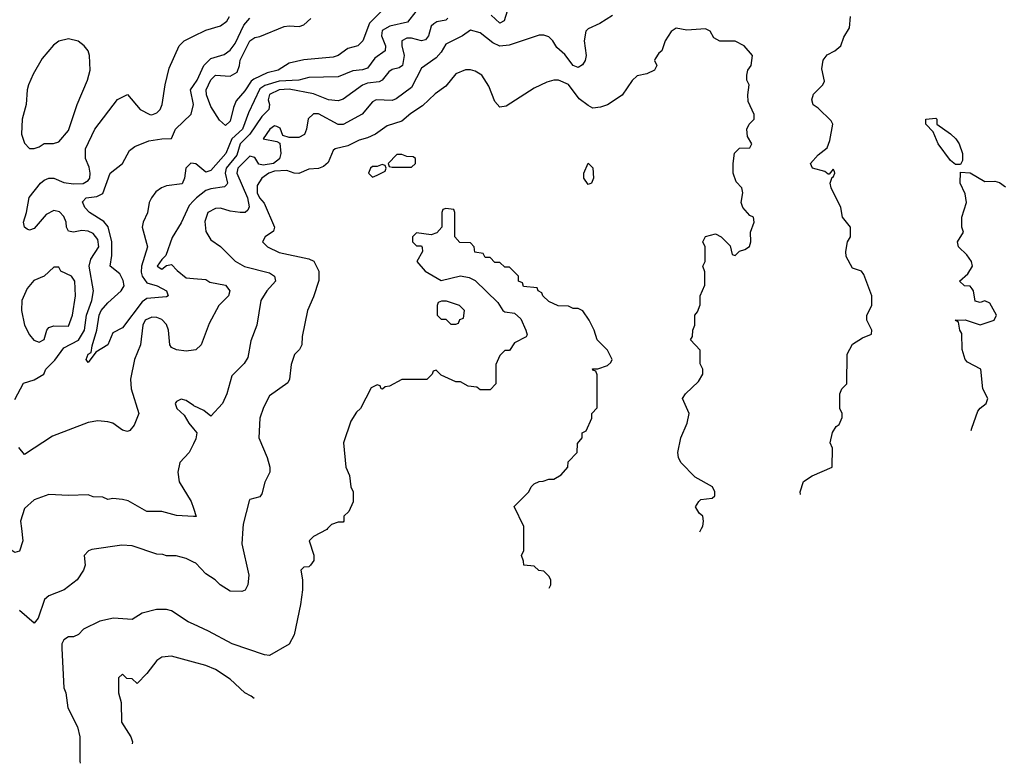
# Model space of a CAD drawing. Header units: inches. Extents: x 2380053 to 2584298, y 380219 to 546618.
# Tile 15 of 256: x 2399290 to 2403309, y 449042 to 452076. Entities that reach past the tile are written whole.
import ezdxf

# ---------------------------------------------------------------- set-up
doc = ezdxf.new("R2010")
doc.units = ezdxf.units.IN
doc.header["$MEASUREMENT"] = 0
for name, color, linetype in [('C3494', 7, 'Continuous'), ('C3495', 7, 'Continuous'), ('C4404', 7, 'Continuous'), ('C4405', 7, 'Continuous')]:
    doc.layers.add(name, color=color, linetype=linetype)

msp = doc.modelspace()

# ---------------------------------------------------------------- linework, layer by layer
at = {"layer": 'C3494', "color": 2}
for points, elevation in [([(2399297.3, 450000), (2399302.8, 449950), (2399290, 449908), (2399270, 449902), (2399250, 449915.3), (2399210, 449928), (2399156.4, 449956.4), (2399130, 449958), (2399110, 449966), (2399050, 449958), (2399030, 449948), (2399012.7, 449947.3), (2398990, 449938), (2398967.3, 449947.3), (2398948.4, 449968.4), (2398947.3, 449987.3), (2398942.1, 450000)], 90), ([(2400000, 449863), (2399970, 449878), (2399928.4, 449888.4), (2399890, 449888.7), (2399874.6, 449894.6), (2399850, 449895.3), (2399750, 449929.2), (2399707.5, 449932.5), (2399585.4, 449914.6), (2399571.6, 449908.4), (2399554, 449890), (2399558, 449850), (2399551.3, 449830), (2399524.7, 449790), (2399472, 449750), (2399410, 449725.2), (2399391, 449710), (2399366, 449634), (2399350, 449613.2), (2399290, 449666)], 94), ([(2400000, 449609), (2399978.6, 449618.6), (2399910, 449664), (2399889.1, 449669.1), (2399848.9, 449668.9), (2399790, 449654), (2399750, 449629), (2399673.6, 449633.6), (2399618, 449622), (2399551.1, 449588.9), (2399530, 449568), (2399510, 449558), (2399490, 449558), (2399470, 449546), (2399462, 449530), (2399462, 449510), (2399470.6, 449350), (2399479.1, 449330), (2399487.5, 449267.5), (2399526, 449190), (2399536, 449150), (2399536, 449050), (2399537.7, 449041.8)], 98), ([(2400000, 449454.7), (2399910, 449479), (2399870, 449475.3), (2399850, 449462), (2399810, 449408), (2399770, 449368), (2399750, 449386), (2399727.3, 449387.3), (2399710, 449406), (2399694, 449390), (2399694, 449330), (2399704.7, 449290), (2399706, 449210), (2399744.7, 449150), (2399751, 449130), (2399750, 449121.1)], 102)]:
    msp.add_lwpolyline(points, dxfattribs=dict(at, elevation=elevation))
at = {"layer": 'C3495', "color": 2}
for points, elevation in [([(2399270, 450526), (2399306.6, 450593.4), (2399350, 450606.8), (2399388.7, 450630), (2399397.2, 450650), (2399433.2, 450686.8), (2399470, 450737.1), (2399530, 450768.8), (2399555.1, 450810), (2399562.4, 450870), (2399585.1, 450930), (2399591.2, 450970), (2399574.3, 451070), (2399581.3, 451098.7), (2399612.8, 451150), (2399610, 451179), (2399590, 451204.5), (2399570, 451213.6), (2399544.1, 451215.9), (2399510, 451209.4), (2399490, 451214), (2399480.9, 451230), (2399479.5, 451250), (2399470, 451273.2), (2399452.5, 451292.5), (2399430, 451298.4), (2399398.4, 451281.6), (2399350, 451223.7), (2399330, 451218), (2399321.2, 451221.2), (2399309.6, 451229.6), (2399305.6, 451250), (2399318, 451290), (2399328.6, 451351.4), (2399375.6, 451410), (2399390, 451422), (2399410, 451430.3), (2399430, 451430.3), (2399470, 451412), (2399510, 451406), (2399550, 451407.4), (2399570, 451420.7), (2399576.2, 451430), (2399578.4, 451450), (2399574.3, 451474.3), (2399559.5, 451510), (2399559.5, 451550), (2399597.2, 451630), (2399690, 451751.3), (2399730, 451771.3), (2399782.8, 451710), (2399822, 451690), (2399830, 451688.5), (2399850, 451696.3), (2399863.7, 451710), (2399872, 451730), (2399883.7, 451810), (2399900.7, 451879.3), (2399941.2, 451970), (2399962, 451990), (2400000, 452008.8)], 86), ([(2400000, 451489.3), (2399989.4, 451490.6), (2399969.1, 451470), (2399962.6, 451430), (2399953.3, 451406.7), (2399890, 451398.3), (2399869.1, 451390.9), (2399846.1, 451373.9), (2399828.4, 451350), (2399819.5, 451330), (2399812.3, 451287.7), (2399794, 451250), (2399790.6, 451230), (2399811.7, 451150), (2399787.4, 451070), (2399786.3, 451046.3), (2399790.3, 451030), (2399810, 451002), (2399851.3, 450990), (2399890, 450970.6), (2399896, 450950), (2399890, 450945.2), (2399810, 450938), (2399790, 450924.5), (2399710, 450819.3), (2399670, 450798), (2399650, 450749), (2399601, 450719), (2399570, 450678), (2399562, 450690), (2399570, 450712), (2399582, 450718), (2399585.6, 450745.6), (2399605.6, 450810), (2399615.1, 450870), (2399623.6, 450890), (2399650, 450920.7), (2399705.2, 450970), (2399717, 450990), (2399712.7, 451012.7), (2399698.7, 451038.7), (2399659, 451070), (2399666.3, 451113.7), (2399666.2, 451170), (2399650.9, 451230.9), (2399633.2, 451253.2), (2399576, 451290), (2399556, 451310), (2399547, 451333), (2399562, 451350), (2399605.1, 451354.9), (2399630, 451367.3), (2399659.3, 451450), (2399709.5, 451490), (2399738, 451542), (2399760.7, 451559.3), (2399817.5, 451582.5), (2399870, 451590.7), (2399910, 451591), (2399926.6, 451630), (2399990, 451690.8), (2399999.7, 451730), (2399987.3, 451790), (2400000, 451808.5)], 82), ([(2400000, 451337.1), (2399981.8, 451318.2), (2399950, 451248), (2399912.5, 451187.5), (2399886.4, 451113.6), (2399870, 451098), (2399852, 451070), (2399870, 451058), (2399890, 451074), (2399910, 451078), (2399932.8, 451052.8), (2399970, 451022.8), (2400000, 451020.3)], 86), ([(2400000, 450727.5), (2399970, 450724), (2399930, 450729), (2399910, 450739), (2399902.7, 450750), (2399898, 450810), (2399890, 450833.2), (2399870, 450852.3), (2399850, 450860.9), (2399830, 450862), (2399803, 450850), (2399793.4, 450830), (2399783, 450750), (2399759.1, 450690), (2399742, 450610), (2399746, 450570), (2399777.3, 450470), (2399758, 450422), (2399739.9, 450400.1), (2399730, 450396), (2399710, 450400.9), (2399670, 450429.3), (2399650, 450436), (2399610, 450439), (2399570, 450433.2), (2399423.8, 450376.2), (2399310, 450302), (2399286.6, 450330)], 86), ([(2400000, 450502), (2399970, 450522), (2399950, 450528), (2399930, 450518), (2399924.7, 450510), (2399932, 450490), (2399962, 450462), (2399981, 450430), (2400000, 450407)], 90), ([(2400000, 450346), (2399982, 450310), (2399944.7, 450270), (2399936, 450230), (2399941, 450190), (2399990.8, 450110), (2400000, 450082.5)], 90), ([(2400000, 450049.3), (2399930, 450053.2), (2399870, 450069.2), (2399810, 450069.2), (2399732.9, 450112.9), (2399710, 450119), (2399670, 450122), (2399650, 450118), (2399630, 450128), (2399590, 450128.7), (2399570, 450138), (2399490, 450135.3), (2399410, 450139), (2399350, 450117.2), (2399310, 450082), (2399294, 450030), (2399297.3, 450000)], 90)]:
    msp.add_lwpolyline(points, dxfattribs=dict(at, elevation=elevation))
at = {"layer": 'C3495', "color": 2, "elevation": 90}
for points in [[(2399490, 451999), (2399450, 451989), (2399427.9, 451972.1), (2399382.5, 451917.5), (2399345.8, 451854.2), (2399326.8, 451810), (2399320.7, 451790), (2399317.3, 451730), (2399300.7, 451670), (2399297.3, 451610), (2399310, 451572), (2399330, 451551.3), (2399350, 451551), (2399370, 451558), (2399390, 451571), (2399428.4, 451571.6), (2399450, 451578), (2399490, 451624.7), (2399524.5, 451730), (2399566.6, 451830), (2399578, 451870), (2399576, 451930), (2399569.4, 451949.4), (2399554, 451970), (2399529.3, 451989.3)], [(2399450, 451066), (2399430, 451066), (2399390.5, 451029.5), (2399348, 451012), (2399320.3, 450979.7), (2399299.3, 450930), (2399298, 450890), (2399310.6, 450830), (2399330, 450791), (2399348.2, 450768.2), (2399370, 450761), (2399390, 450772), (2399401.2, 450810), (2399410, 450821), (2399430, 450827.3), (2399490, 450826), (2399506, 450870), (2399518, 450950), (2399515.1, 451010), (2399502, 451030), (2399458, 451050)]]:
    msp.add_lwpolyline(points, close=True, dxfattribs=at)
at = {"layer": 'C4404', "color": 2}
for points, elevation in [([(2400547.2, 450000), (2400543.6, 449996.4), (2400490, 449968), (2400472, 449950), (2400490.7, 449890.7), (2400490.8, 449870), (2400478, 449850), (2400470, 449844), (2400450, 449842), (2400438, 449830), (2400444.7, 449790), (2400444.7, 449750), (2400436, 449690), (2400410, 449566), (2400390, 449528), (2400310, 449482), (2400290, 449484), (2400158, 449530), (2400061.5, 449581.5), (2400000, 449609)], 98), ([(2400200.9, 450000), (2400196.9, 449936.9), (2400226, 449810), (2400222, 449770), (2400211.1, 449748.9), (2400196.9, 449743.1), (2400150, 449744), (2400108, 449770), (2400088, 449790), (2400050, 449815.3), (2400010, 449858), (2400000, 449863)], 94), ([(2401451.2, 449756.4), (2401458, 449770), (2401458, 449790), (2401450, 449806), (2401430, 449826), (2401408.7, 449828.7), (2401390, 449846), (2401348, 449850), (2401347.3, 449867.3), (2401338, 449890), (2401348, 449910), (2401348.4, 450000)], 98), ([(2402066, 449986), (2402073, 450000)], 94), ([(2400247.1, 449306.7), (2400235.5, 449315.5), (2400210, 449329), (2400150, 449385.2), (2400090, 449425.2), (2400050, 449441.2), (2400000, 449454.7)], 102)]:
    msp.add_lwpolyline(points, dxfattribs=dict(at, elevation=elevation))
at = {"layer": 'C4405', "color": 2}
for points, elevation in [([(2400907.3, 452110), (2400873, 452067), (2400801, 452050), (2400770, 452032), (2400767, 452010), (2400783.8, 451970), (2400782, 451950), (2400739.9, 451920.1), (2400710, 451878.4), (2400690, 451871.3), (2400650, 451867.8), (2400590, 451843.6), (2400470, 451840.9), (2400430.2, 451829.8), (2400350, 451826.2), (2400291.6, 451808.4), (2400270, 451793.7), (2400224.1, 451695.9), (2400199.6, 451630), (2400156.9, 451590), (2400131.7, 451530), (2400070, 451460.9), (2400050, 451454.5), (2400010, 451488.2), (2400000, 451489.3)], 82), ([(2400766, 452110), (2400717.6, 452062.4), (2400690.4, 451989.6), (2400670.5, 451969.5), (2400630, 451958.4), (2400590.3, 451929.7), (2400570, 451923.6), (2400450, 451912.4), (2400390, 451899.3), (2400344.7, 451870), (2400300.7, 451859.3), (2400246, 451834), (2400234.9, 451825.1), (2400210, 451786), (2400174.6, 451745.4), (2400162.5, 451717.5), (2400150, 451662), (2400130, 451645.2), (2400106, 451666), (2400070, 451722), (2400052.3, 451770), (2400052, 451790), (2400070, 451830.6), (2400090, 451850.5), (2400150, 451846), (2400177.8, 451862.2), (2400188.2, 451890), (2400190, 451910.8), (2400229.6, 451990), (2400250, 452004), (2400270, 452008), (2400370, 452048.2), (2400390, 452052), (2400431, 452049), (2400450, 452055.8), (2400478.2, 452081.8)], 78), ([(2401286.6, 452133.4), (2401268, 452072), (2401250, 452062), (2401214.3, 452094.3)], 86), ([(2401710, 452093.2), (2401658.5, 452061.5), (2401610, 452039), (2401601, 452030), (2401594.8, 451990), (2401602.4, 451930), (2401598.7, 451910), (2401587.6, 451892.4), (2401570, 451882), (2401549, 451889), (2401514.8, 451934.8), (2401482.8, 451962.8), (2401466, 451990), (2401450, 452006), (2401430, 452013.2), (2401410, 452013.2), (2401287.9, 451972.1), (2401250, 451969), (2401221.6, 451981.6), (2401170, 452022.7), (2401130, 452033.2), (2401098, 452010), (2401030, 451977.2), (2401010, 451944), (2400990, 451921.2), (2400930, 451879.3), (2400890, 451799.3), (2400826.7, 451753.3), (2400810, 451747), (2400744.7, 451750), (2400730, 451741.2), (2400688.5, 451691.5), (2400610, 451649.4), (2400590, 451649.4), (2400510, 451691.8), (2400490, 451692.3), (2400468.5, 451671.5), (2400461.6, 451630), (2400452.4, 451607.6), (2400430, 451595.1), (2400390, 451596.2), (2400364.1, 451604.1), (2400353.8, 451633.8), (2400340.2, 451640.2), (2400330, 451642.7), (2400311, 451630), (2400284.7, 451590), (2400339.9, 451579.9), (2400352.8, 451572.8), (2400355.8, 451530), (2400351.1, 451508.9), (2400326.8, 451490), (2400283.5, 451483.5), (2400267, 451487), (2400250, 451514), (2400230, 451519.3), (2400180.3, 451470), (2400176.5, 451450), (2400220.2, 451350), (2400227.5, 451312.5), (2400221.4, 451298.6), (2400210.4, 451289.6), (2400190, 451289.5), (2400150, 451294.5), (2400110, 451307), (2400090, 451306.6), (2400058.8, 451290), (2400046.6, 451253.4), (2400050, 451212), (2400070, 451178), (2400110, 451150.8), (2400170.4, 451090.4), (2400208.6, 451068.6), (2400310, 451043), (2400330.7, 451030), (2400334, 451010), (2400298.8, 450970), (2400274.8, 450930), (2400258.8, 450830), (2400234.4, 450765.6), (2400222, 450698), (2400206.4, 450673.6), (2400156.9, 450623.1), (2400136, 450550), (2400118, 450510), (2400070, 450458), (2400042, 450482), (2400001.2, 450501.2), (2400000, 450502)], 90), ([(2400000, 452008.8), (2400050, 452033.4), (2400110, 452050.8), (2400136, 452070), (2400146.6, 452090)], 86), ([(2400000, 451808.5), (2400014.7, 451830), (2400041.3, 451890), (2400070, 451917.6), (2400125.6, 451934.4), (2400150, 451952.7), (2400170, 451979.3), (2400205.4, 452054.6), (2400230, 452082.4)], 82), ([(2401037.7, 452082.3), (2401030, 452075.1), (2400992.3, 452067.7), (2400980.3, 452059.7), (2400970.3, 452049.7), (2400958.4, 452010), (2400946.2, 451993.8), (2400930, 451989.6), (2400890, 452000.5), (2400870, 452000.7), (2400850.8, 451990), (2400850.6, 451969.4), (2400859.5, 451930), (2400853.4, 451890), (2400839.9, 451880.1), (2400810, 451872.7), (2400796.4, 451863.6), (2400770, 451829.3), (2400757, 451823), (2400710, 451817.4), (2400690.2, 451809.7), (2400610, 451752.3), (2400590, 451745.6), (2400550.4, 451749.6), (2400490, 451774), (2400390, 451793.5), (2400350, 451789.7), (2400309.4, 451770.6), (2400304.2, 451750), (2400310.5, 451730), (2400307.3, 451710), (2400278.6, 451681.4), (2400229.2, 451610), (2400190.2, 451570), (2400176.4, 451523.6), (2400133.4, 451470), (2400129, 451450), (2400138.4, 451410), (2400136.2, 451403.8), (2400126.2, 451393.8), (2400070, 451386), (2400050, 451379.1), (2400012.4, 451350), (2400000, 451337.1)], 86), ([(2402476.7, 450139.4), (2402475.3, 450150), (2402490, 450192), (2402524.7, 450215.3), (2402606, 450250), (2402607.3, 450327.3), (2402598, 450350), (2402608.4, 450391.6), (2402623.1, 450416.9), (2402635.3, 450424.7), (2402647.3, 450452.7), (2402648, 450470), (2402638, 450490), (2402638, 450550), (2402646, 450570), (2402666, 450590), (2402668.4, 450711.6), (2402690, 450752), (2402730, 450778), (2402767.3, 450792.7), (2402768, 450810), (2402748.7, 450850), (2402748.7, 450870), (2402768.7, 450910), (2402769, 450950), (2402736.4, 451036.4), (2402726, 451050), (2402690, 451062), (2402664, 451110), (2402662, 451130), (2402668.7, 451170), (2402682, 451190), (2402682, 451230), (2402649, 451270), (2402642, 451310), (2402602, 451390), (2402598, 451410), (2402606, 451434), (2402610, 451434), (2402618, 451450), (2402616.4, 451456.4), (2402610, 451466), (2402594, 451446), (2402590, 451446), (2402576.4, 451456.4), (2402526, 451470), (2402518, 451490), (2402550, 451524.7), (2402586, 451554), (2402597, 451583), (2402608.7, 451650), (2402603.1, 451663.1), (2402550, 451715.3), (2402529.3, 451729.3), (2402524, 451750), (2402530, 451772), (2402568, 451810), (2402574.6, 451825.4), (2402564.7, 451875.3), (2402569.3, 451910.7), (2402586.3, 451933.7), (2402618, 451950), (2402642, 451970), (2402654.6, 452005.4), (2402677.2, 452042.8), (2402680.9, 452090)], 90), ([(2402073, 450000), (2402078, 450010), (2402082, 450030), (2402078, 450050), (2402063.1, 450063.1), (2402048.7, 450088.7), (2402062, 450110), (2402070, 450118), (2402116.4, 450123.6), (2402127.3, 450132.7), (2402128, 450150), (2402118, 450170), (2402048, 450210), (2401989, 450269), (2401979, 450290), (2401977.2, 450310), (2401989.4, 450370), (2402015.1, 450430), (2402022.7, 450470), (2401995.3, 450530), (2402008, 450550), (2402060.4, 450599.6), (2402078, 450630), (2402078, 450650), (2402067.3, 450672.7), (2402067.3, 450727.3), (2402028, 450770), (2402036.4, 450783.6), (2402038, 450810), (2402046, 450830), (2402046, 450870), (2402056.4, 450883.6), (2402067.3, 450912.7), (2402068, 450950), (2402087.3, 450992.7), (2402087.3, 451047.3), (2402078, 451070), (2402088, 451090), (2402088, 451150), (2402078, 451170), (2402090, 451191.3), (2402130, 451202), (2402154, 451190), (2402190, 451154), (2402198, 451118), (2402210, 451114), (2402228.4, 451131.6), (2402250, 451138), (2402268.9, 451151.1), (2402274, 451170), (2402273.2, 451210), (2402288, 451250), (2402286, 451270), (2402270, 451278), (2402242, 451310), (2402235.3, 451330), (2402242, 451370), (2402238, 451390), (2402214.6, 451414.6), (2402202, 451450), (2402202, 451490), (2402208.4, 451531.6), (2402228.4, 451551.6), (2402270, 451554), (2402278, 451570), (2402260.4, 451600.4), (2402258, 451630), (2402268, 451650), (2402288, 451670), (2402288, 451690), (2402263.1, 451743.1), (2402262, 451770), (2402268, 451810), (2402258, 451830), (2402258, 451850), (2402262, 451870), (2402275.3, 451890), (2402282, 451930), (2402248, 451970), (2402210, 451988.7), (2402148.4, 451988.4), (2402123.1, 452003.1), (2402108, 452030), (2402090, 452039), (2402013.6, 452033.6), (2401970, 452042), (2401950, 452028.7), (2401924.7, 451990), (2401911, 451949), (2401899.6, 451940.4), (2401883.6, 451916.4), (2401882, 451910), (2401891.3, 451890), (2401882, 451870), (2401850, 451855.3), (2401810, 451848), (2401790, 451828), (2401750, 451768.7), (2401690, 451728.7), (2401661, 451719), (2401630, 451716), (2401610, 451726), (2401574.1, 451754.1), (2401530, 451812.7), (2401490, 451829.2), (2401470, 451829.2), (2401442, 451822), (2401390, 451797.2), (2401275.9, 451724.1), (2401250, 451719), (2401230, 451742), (2401205.8, 451805.8), (2401176, 451850), (2401150, 451866), (2401130, 451872.3), (2401110, 451872.3), (2401070, 451856), (2401030, 451805.2), (2400985.8, 451774.2), (2400935.1, 451724.9), (2400886.4, 451693.6), (2400850, 451662), (2400790, 451642.9), (2400742.8, 451610), (2400710, 451594), (2400675.6, 451584.4), (2400630, 451562), (2400578, 451550), (2400570, 451542), (2400550, 451494), (2400530, 451478), (2400510, 451469.4), (2400470, 451466), (2400430, 451449.4), (2400410, 451449.5), (2400381.1, 451461.1), (2400330, 451458.3), (2400307, 451450), (2400279, 451430), (2400259.9, 451400.1), (2400259.1, 451370), (2400269.4, 451349.4), (2400288.2, 451328.2), (2400331, 451230), (2400326, 451214), (2400292, 451190), (2400282, 451170), (2400302, 451150), (2400350, 451126.8), (2400470, 451101), (2400490.9, 451090.9), (2400511.3, 451050), (2400511.6, 451011.6), (2400490, 450946), (2400464.7, 450890), (2400443.6, 450783.6), (2400442, 450750), (2400432, 450730), (2400412, 450710), (2400398, 450670), (2400391.3, 450610), (2400385.4, 450594.6), (2400310, 450542), (2400285.8, 450494.2), (2400270.8, 450450), (2400266.8, 450370), (2400301, 450290), (2400311, 450250), (2400311.3, 450230), (2400290.9, 450189.1), (2400278.5, 450141.5), (2400271.1, 450128.9), (2400230, 450118), (2400226.4, 450113.6), (2400202, 450018), (2400200.9, 450000)], 94), ([(2403174.3, 450400), (2403176, 450410), (2403201.3, 450478.7), (2403210, 450491), (2403235.3, 450510), (2403242, 450530), (2403221.2, 450570), (2403214, 450650), (2403159, 450679), (2403149.4, 450689.4), (2403137.2, 450730), (2403136.4, 450796.4), (2403128, 450810), (2403122, 450842), (2403108, 450850), (2403150, 450852), (2403210, 450831), (2403268, 450850), (2403277.2, 450870), (2403250, 450919.3), (2403230, 450929), (2403210, 450922), (2403190, 450928), (2403184, 450970), (2403178.6, 450978.6), (2403170, 450988.7), (2403146, 450990), (2403126, 451010), (2403160.2, 451039.8), (2403179, 451070), (2403175.3, 451090), (2403156.5, 451116.5), (2403122, 451150), (2403118, 451170), (2403142, 451210), (2403135.3, 451230), (2403135.3, 451270), (2403155.3, 451330), (2403150, 451366), (2403128.7, 451408.7), (2403130, 451454), (2403170, 451451.3), (2403230, 451416), (2403270, 451418), (2403290, 451412), (2403314, 451394)], 86), ([(2401348.4, 450000), (2401348.4, 450008.4), (2401308, 450090), (2401368, 450150), (2401378, 450170), (2401390, 450182), (2401410, 450192), (2401427.3, 450192.7), (2401450, 450202), (2401470, 450202), (2401500.4, 450219.6), (2401528, 450250), (2401528.4, 450271.6), (2401566, 450310), (2401567.3, 450347.3), (2401586, 450370), (2401586, 450390), (2401602, 450398), (2401626, 450450), (2401626, 450470), (2401647.3, 450492.7), (2401647.3, 450627.3), (2401642, 450642), (2401630, 450646), (2401628.4, 450651.6), (2401650, 450652), (2401690, 450664.7), (2401703.1, 450676.9), (2401708.7, 450690), (2401690, 450728), (2401648, 450770), (2401635.3, 450810), (2401615.3, 450850), (2401588.4, 450888.4), (2401570, 450898), (2401550, 450898), (2401530, 450908), (2401488.4, 450908.4), (2401450, 450926), (2401426, 450950), (2401422, 450962), (2401406, 450970), (2401402, 450982), (2401347.3, 450987.3), (2401342, 451002), (2401326, 451010), (2401326, 451030), (2401290, 451066), (2401270, 451066), (2401250, 451086), (2401230, 451086), (2401210, 451106), (2401190, 451106), (2401182, 451122), (2401148.4, 451128.4), (2401146, 451150), (2401130, 451166), (2401087.3, 451167.3), (2401066, 451190), (2401066, 451290), (2401062, 451302), (2401030, 451306), (2401018, 451302), (2401014, 451290), (2401014, 451230), (2400992.7, 451207.3), (2400970, 451198), (2400910, 451206), (2400894, 451190), (2400894, 451170), (2400910, 451154), (2400930, 451154), (2400932.7, 451147.3), (2400934, 451130), (2400912, 451090), (2400944.7, 451050), (2401010, 451012), (2401090, 451031.3), (2401124.7, 451024.7), (2401150, 451012), (2401242, 450922), (2401262, 450890), (2401270, 450884.7), (2401310, 450878.8), (2401335.5, 450855.5), (2401356, 450810), (2401362, 450790), (2401358, 450782), (2401310, 450758), (2401290, 450726), (2401270, 450726), (2401250, 450706), (2401234, 450670), (2401234, 450590), (2401210, 450566), (2401170, 450566), (2401156.4, 450576.4), (2401120.4, 450580.4), (2401090, 450598), (2401070, 450598), (2401010, 450626), (2400990, 450646), (2400978, 450642), (2400974, 450630), (2400951.6, 450608.4), (2400850, 450608), (2400799.6, 450580.4), (2400782, 450578), (2400771.6, 450568.4), (2400766, 450570), (2400762, 450582), (2400750, 450586), (2400725.4, 450574.6), (2400682, 450490), (2400665.4, 450474.6), (2400642, 450438), (2400612, 450350), (2400622, 450250), (2400636.9, 450216.9), (2400642, 450170), (2400652, 450150), (2400651.6, 450108.4), (2400634, 450070), (2400614, 450050), (2400614, 450030), (2400610, 450026), (2400590, 450026), (2400563.6, 450016.4), (2400547.2, 450000)], 98), ([(2400000, 451020.3), (2400050, 451016), (2400066, 451006), (2400130, 450992.7), (2400147.7, 450970), (2400143, 450950), (2400102.8, 450910), (2400063.5, 450836.5), (2400030.8, 450750), (2400010, 450728.7), (2400000, 450727.5)], 86), ([(2400000, 450407), (2400014, 450390), (2400010, 450366), (2400000, 450346)], 90), ([(2400000, 450082.5), (2400011.3, 450048.7), (2400000, 450049.3)], 90)]:
    msp.add_lwpolyline(points, dxfattribs=dict(at, elevation=elevation))
for points, elevation in [([(2403110, 451486), (2403090, 451502), (2403039, 451570), (2403019, 451619), (2402988.7, 451650), (2402988.9, 451671.1), (2403030, 451674), (2403034, 451670), (2403034, 451650), (2403090, 451611), (2403111, 451590), (2403124.7, 451570), (2403138, 451530), (2403138, 451502), (2403130, 451486)], 86), ([(2400850, 451526), (2400830, 451526), (2400794, 451490), (2400798, 451478), (2400810, 451474), (2400890, 451474), (2400906, 451490), (2400906, 451510), (2400896.4, 451516.4), (2400870, 451518)], 98), ([(2400770, 451486), (2400750, 451478), (2400730, 451478), (2400722, 451470), (2400714, 451450), (2400722, 451442), (2400730, 451434), (2400750, 451442), (2400782, 451458), (2400786, 451470), (2400782, 451482)], 98), ([(2401610, 451403.7), (2401592.7, 451430), (2401592.7, 451450), (2401610, 451490.7), (2401630, 451472), (2401632.4, 451430), (2401624.7, 451410)], 94), ([(2401032.7, 450927.3), (2401012.7, 450927.3), (2400998, 450922), (2400994, 450910), (2400994, 450870), (2401010, 450854), (2401030, 450854), (2401050, 450834), (2401070, 450834), (2401082, 450838), (2401087.3, 450852.7), (2401102, 450858), (2401106, 450890), (2401086, 450910)], 98)]:
    msp.add_lwpolyline(points, close=True, dxfattribs=dict(at, elevation=elevation))

doc.saveas('drawing.dxf')
